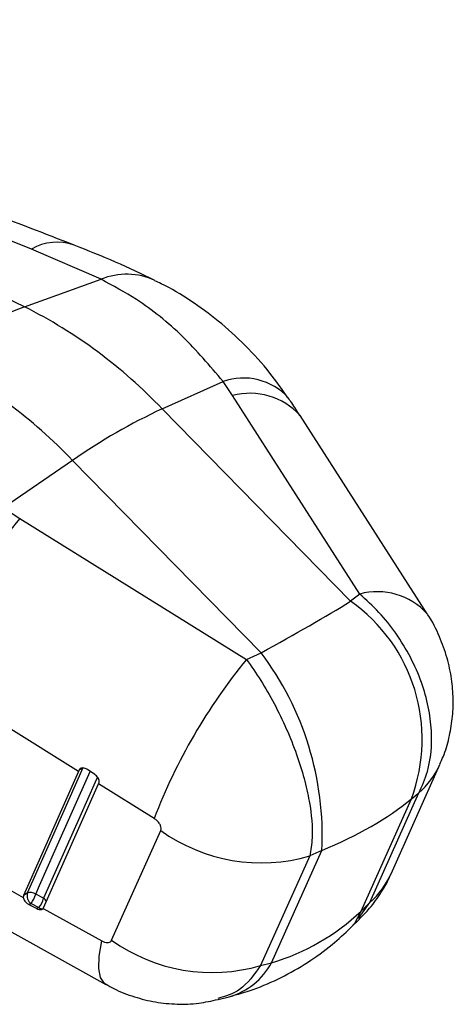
# Model space of a CAD drawing. Extents: x 29 to 404, y 27 to 256.
# Tile 39 of 40: x 385 to 404, y 157 to 199. Entities that reach past the tile are written whole.
import ezdxf

# ---------------------------------------------------------------- set-up
doc = ezdxf.new("R2010")
doc.units = 0
doc.layers.get('0').update_dxf_attribs({"linetype": 'CONTINUOUS'})

msp = doc.modelspace()

# ---------------------------------------------------------------- linework, layer by layer
at = {"color": 7, "linetype": 'CONTINUOUS'}
for p, q in [((385.51828, 186.80547), (360.47744, 198.88899)), ((388.74955, 187.97141), (385.80834, 189.25502)), ((385.51828, 186.80547), (388.74955, 187.97141)), ((391.33366, 182.48401), (393.90916, 183.64918)), ((394.30992, 183.04313), (393.90916, 183.64918)), ((399.693, 174.63987), (394.30992, 183.04313)), ((399.30696, 174.34063), (391.33366, 182.48401)), ((402.55104, 173.80207), (397.16867, 182.2038)), ((387.54709, 180.29807), (384.62358, 178.28872)), ((395.52039, 172.15469), (387.54709, 180.29807)), ((384.62358, 178.28872), (385.30936, 177.84722)), ((385.30936, 177.84722), (394.90169, 171.8739)), ((399.693, 174.63987), (399.30696, 174.34063)), ((394.90169, 171.8739), (395.52039, 172.15469)), ((387.79924, 167.12618), (384.81443, 168.98575)), ((401.01668, 162.78627), (403.08833, 167.42465)), ((387.79924, 167.12618), (385.47225, 161.87432)), ((387.82836, 167.19076), (387.79924, 167.12618)), ((388.48761, 166.9945), (388.17003, 167.20684)), ((386.32227, 161.35024), (388.64703, 166.59786)), ((388.64703, 166.59786), (388.66016, 166.62725)), ((390.99644, 165.13327), (388.64703, 166.59786)), ((400.12721, 161.57745), (402.1989, 166.21589)), ((401.87919, 165.96807), (402.1989, 166.21589)), ((399.7527, 161.21128), (401.87919, 165.96807)), ((389.19897, 159.97903), (391.27369, 164.62489)), ((379.26474, 163.48677), (388.95495, 158.10501)), ((382.38388, 163.50247), (385.46052, 161.79284)), ((397.58023, 163.54959), (395.50098, 158.90679)), ((395.96613, 159.02534), (398.09263, 163.78213)), ((398.09263, 163.78213), (397.58023, 163.54959)), ((385.63001, 161.9654), (385.47225, 161.87432)), ((386.32154, 161.75766), (385.98576, 161.93058)), ((385.70115, 161.4874), (385.7872, 161.53707)), ((385.70115, 161.4874), (386.03646, 161.3142)), ((385.7872, 161.53707), (386.12298, 161.36415)), ((400.12721, 161.57745), (399.7527, 161.21128)), ((386.12298, 161.36415), (386.03646, 161.3142)), ((386.30587, 161.32305), (386.32227, 161.35024)), ((386.30587, 161.32305), (388.78424, 159.94557)), ((399.30959, 160.50196), (399.67956, 160.86369)), ((395.50098, 158.90679), (395.96613, 159.02534)), ((393.71104, 157.46548), (394.17564, 157.5839))]:
    msp.add_line(p, q, dxfattribs=at)
at = {"color": 8, "linetype": 'CONTINUOUS'}
for p, q in [((387.82836, 167.19076), (387.96402, 167.26908)), ((399.64626, 160.89568), (400.12721, 161.57745))]:
    msp.add_line(p, q, dxfattribs=at)
at = {"color": 7, "linetype": 'CONTINUOUS', "flags": 128}
msp.add_lwpolyline([(387.98534, 167.28139), (386.79839, 164.60242), (385.63001, 161.9654)], dxfattribs=at)
at = {"color": 8, "linetype": 'CONTINUOUS', "flags": 128}
for points in [[(385.98576, 161.93058), (386.14832, 162.29745), (386.79856, 163.76493), (388.28856, 167.12759)], [(388.59559, 166.89004), (388.49709, 166.66774), (387.84689, 165.20029), (386.32154, 161.75766)], [(399.30899, 160.50137), (399.47998, 160.69587), (399.7527, 161.21128)], [(388.95428, 158.10452), (388.89267, 158.14648), (388.72782, 158.39266), (388.65383, 158.78262), (388.67282, 159.30523), (388.78424, 159.94557)]]:
    msp.add_lwpolyline(points, dxfattribs=at)
at = {"color": 8, "linetype": 'CONTINUOUS'}
for centre, radius, start, end in [((386.89239, 187.33842), 2.20194, 71.018026, 119.492764), ((389.83805, 185.31793), 2.86806, 65.396206, 112.304261), ((394.75851, 181.18529), 2.60617, 42.768574, 109.020155), ((395.05768, 180.30223), 2.84108, 42.030997, 105.259808), ((400.44159, 171.90009), 2.8402, 42.087003, 105.282022), ((399.83795, 168.88468), 3.56322, 311.497646, 335.812145), ((397.76626, 164.24623), 3.5632, 311.497756, 335.820777), ((386.14291, 161.48494), 0.32601, 23.607917, 56.775919), ((386.2578, 161.49504), 0.1879, 224.152083, 283.127838), ((393.37694, 160.40875), 2.9356, 285.787715, 331.884288)]:
    msp.add_arc(centre, radius, start, end, dxfattribs=at)
at = {"color": 7, "linetype": 'CONTINUOUS'}
for centre, radius, start, end in [((390.25788, 174.22276), 13.44576, 110.640182, 129.354441), ((375.92956, 167.82836), 21.26204, 43.5737, 63.193532), ((372.14299, 165.64242), 21.26204, 43.5737, 63.193532), ((401.92406, 159.76633), 25.06491, 114.99372, 125.000904), ((404.56469, 162.19668), 24.81344, 140.896139, 158.952625), ((395.16458, 168.48659), 7.1714, 339.439885, 54.716342), ((414.1279, 156.23341), 24.78452, 140.871721, 158.95571), ((385.20837, 164.40521), 12.89931, 357.231358, 36.92487), ((395.52574, 170.53143), 7.27784, 234.250315, 286.397164), ((386.03832, 161.87224), 0.4188, 167.147394, 233.156828), ((385.77889, 161.65174), 0.3472, 53.429334, 115.391456), ((385.13349, 162.11378), 0.87173, 318.581084, 347.86869), ((385.46929, 161.94084), 0.87171, 318.580961, 347.869777), ((393.44652, 165.88773), 7.27698, 234.288998, 286.398909)]:
    msp.add_arc(centre, radius, start, end, dxfattribs=at)
for centre, major_axis, ratio, start_param, end_param in [((387.64775, 169.93771), (14.72256, 6.99088), 0.09702189, 5.22987362, 5.57893947), ((387.64775, 169.93771), (16.60758, 0.3339), 0.48892402, 5.38268677, 5.73175262), ((389.86434, 174.89602), (-7.62389, 15.27156), 0.73694745, 3.01168999, 3.36075584)]:
    msp.add_ellipse(centre, major_axis=major_axis, ratio=ratio, start_param=start_param, end_param=end_param, dxfattribs=at)
for points, knots in [([(385.80834, 189.25502), (378.71873, 192.0037), (370.3774, 195.23768), (362.05661, 198.48153), (360.80797, 198.96831)], [0, 0, 0, 0, 0.84993797, 1, 1, 1, 1]), ([(387.60862, 189.42163), (385.12703, 190.38284), (376.93829, 193.55464), (368.7693, 196.73521), (363.07592, 198.9519)], [0, 0, 0, 0, 0.303049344, 1, 1, 1, 1]), ([(391.03159, 187.92432), (390.48282, 188.1881), (389.38683, 188.71494), (388.20068, 189.18554), (387.60844, 189.42052)], [0, 0, 0, 0, 0.50070482, 1, 1, 1, 1]), ([(393.90916, 183.64918), (393.35151, 184.3067), (392.22119, 185.63943), (390.44628, 187.05316), (389.25232, 187.69931), (388.74955, 187.97141)], [0, 0, 0, 0, 0.360504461, 0.730708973, 1, 1, 1, 1]), ([(396.65781, 182.94726), (396.40982, 183.30299), (395.85875, 184.09349), (394.869, 185.18279), (393.74281, 186.21182), (392.54661, 187.07328), (391.64012, 187.63582), (391.11317, 187.8691), (391.02243, 187.90928)], [0, 0, 0, 0, 0.16845935, 0.37434846, 0.57540434, 0.76750614, 0.95996286, 1, 1, 1, 1]), ([(397.1643, 182.20327), (397.05347, 182.38113), (396.89516, 182.63521), (396.71573, 182.88223), (396.66191, 182.95632)], [0, 0, 0, 0, 0.700044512, 1, 1, 1, 1]), ([(402.1989, 166.21589), (402.33009, 166.5103), (402.67693, 167.28863), (402.78577, 168.56725), (402.61753, 169.86378), (402.32307, 170.91846), (401.8612, 171.97349), (401.24911, 172.9769), (400.52388, 173.88737), (399.96996, 174.38903), (399.693, 174.63987)], [0, 0, 0, 0, 0.121753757, 0.321878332, 0.431978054, 0.542078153, 0.658984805, 0.775891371, 0.887945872, 1, 1, 1, 1]), ([(403.07538, 167.43058), (403.12628, 167.53589), (403.29758, 167.89028), (403.4809, 168.539), (403.62733, 169.35806), (403.66313, 170.1993), (403.5924, 171.06273), (403.40579, 171.95225), (403.07054, 172.86693), (402.77035, 173.493), (402.55443, 173.79251), (402.54469, 173.80602)], [0, 0, 0, 0, 0.05258888, 0.17697745, 0.30155979, 0.42670522, 0.55464921, 0.69047207, 0.83368088, 0.99249731, 1, 1, 1, 1]), ([(394.90169, 171.8739), (395.1069, 171.58165), (395.51732, 170.99714), (396.08855, 169.99777), (396.60204, 168.93745), (397.02928, 167.86242), (397.35269, 166.82445), (397.63012, 165.59095), (397.73337, 164.43478), (397.62226, 163.79253), (397.58023, 163.54959)], [0, 0, 0, 0, 0.11205413, 0.22410863, 0.3410152, 0.45792185, 0.56802195, 0.67812167, 0.87824624, 1, 1, 1, 1]), ([(388.17003, 167.20684), (388.139, 167.22457), (388.07693, 167.26003), (387.98131, 167.27719), (387.89961, 167.26432), (387.84995, 167.22985), (387.83354, 167.20015), (387.82836, 167.19076)], [0, 0, 0, 0, 0.22791228, 0.45586822, 0.68178085, 0.89949099, 1, 1, 1, 1]), ([(388.66016, 166.62725), (388.6667, 166.64955), (388.67979, 166.69415), (388.66342, 166.77874), (388.62138, 166.86456), (388.55988, 166.94042), (388.51001, 166.97774), (388.48761, 166.9945)], [0, 0, 0, 0, 0.20522118, 0.41039261, 0.61710124, 0.82801492, 1, 1, 1, 1]), ([(391.27369, 164.62489), (391.27975, 164.6425), (391.29568, 164.68879), (391.28729, 164.78611), (391.23201, 164.91151), (391.13051, 165.03804), (391.04107, 165.10157), (390.99644, 165.13327)], [0, 0, 0, 0, 0.1189835, 0.31292454, 0.5281373, 0.76452843, 1, 1, 1, 1]), ([(399.6714, 160.87148), (399.82165, 161.02033), (400.17117, 161.36664), (400.60904, 162.00311), (400.90738, 162.5028), (401.01217, 162.78156), (401.01862, 162.79873)], [0, 0, 0, 0, 0.26753176, 0.62237635, 0.97674587, 1, 1, 1, 1]), ([(385.47225, 161.87432), (385.46569, 161.85253), (385.45801, 161.82702), (385.4602, 161.79718), (385.46052, 161.79284)], [0, 0, 0, 0, 0.8545912, 1, 1, 1, 1]), ([(385.46052, 161.79284), (385.46592, 161.76554), (385.47671, 161.71099), (385.52949, 161.62667), (385.60468, 161.54598), (385.66778, 161.50767), (385.70115, 161.4874)], [0, 0, 0, 0, 0.23873483, 0.47715774, 0.72347433, 1, 1, 1, 1]), ([(386.03646, 161.3142), (386.06717, 161.30082), (386.12862, 161.27403), (386.21405, 161.26953), (386.27344, 161.28908), (386.29735, 161.31412), (386.30587, 161.32305)], [0, 0, 0, 0, 0.283985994, 0.568215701, 0.845985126, 1, 1, 1, 1]), ([(394.17564, 157.5839), (394.51577, 157.68095), (395.26723, 157.89537), (396.3801, 158.37926), (397.49724, 159.01829), (398.47862, 159.72959), (399.05192, 160.26246), (399.30959, 160.50196)], [0, 0, 0, 0, 0.17834712, 0.39402366, 0.60886567, 0.82420036, 1, 1, 1, 1]), ([(388.78424, 159.94557), (388.80287, 159.93588), (388.8612, 159.90552), (388.95926, 159.87575), (389.06614, 159.87398), (389.15302, 159.90665), (389.18365, 159.95491), (389.19897, 159.97903)], [0, 0, 0, 0, 0.10932988, 0.342325, 0.56183688, 0.78091405, 1, 1, 1, 1]), ([(388.96097, 158.11908), (389.07044, 158.05372), (389.44826, 157.82812), (390.15196, 157.56673), (391.04997, 157.33944), (391.96558, 157.25239), (392.85856, 157.28223), (393.42823, 157.40836), (393.7003, 157.4686)], [0, 0, 0, 0, 0.07790324, 0.26888034, 0.45615535, 0.64367856, 0.82982501, 1, 1, 1, 1])]:
    msp.add_open_spline(points, degree=3, knots=knots, dxfattribs=at)
at = {"color": 8, "linetype": 'CONTINUOUS'}
msp.add_open_spline([(395.50098, 158.90679), (395.22597, 158.51915), (394.72965, 157.8196), (394.01252, 157.60511), (393.69276, 157.50947)], degree=3, knots=[0, 0, 0, 0, 0.55411195, 1, 1, 1, 1], dxfattribs=at)

doc.saveas('drawing.dxf')
